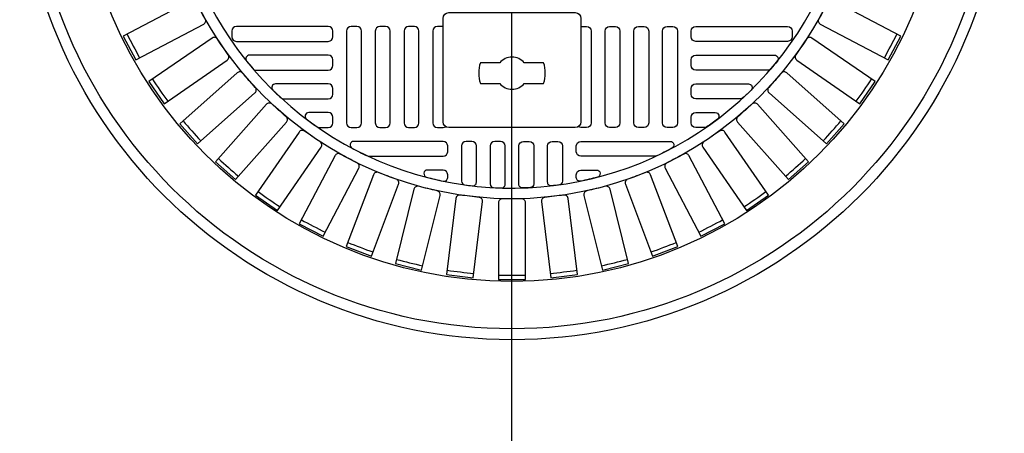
# Model space of a CAD drawing. Extents: x -285 to 5863, y 308 to 3178.
# Tile 225 of 256: x 413 to 430, y 1518 to 1525. Entities that reach past the tile are written whole.
import ezdxf

# ---------------------------------------------------------------- set-up
doc = ezdxf.new("R2010")
doc.units = 0
doc.header["$MEASUREMENT"] = 0
doc.layers.get('0').update_dxf_attribs({"color": 255, "linetype": 'CONTINUOUS'})
doc.layers.add('MONITOR-WELL-COVER', color=2, linetype='CONTINUOUS')
doc.layers.add('MONITOR-WELL-COVER-HATCH', color=252, linetype='CONTINUOUS')

msp = doc.modelspace()

# ---------------------------------------------------------------- linework, layer by layer
msp.add_line((421.38773, 1440.64763), (421.38773, 1528.05582))
at = {"layer": 'MONITOR-WELL-COVER', "color": 2, "flags": 128}
for points in [[(420.30505, 1523.25267, -0.41421356), (420.20663, 1523.35109), (420.20663, 1525.12275, -0.41421356), (420.30505, 1525.22117), (422.47041, 1525.22117, -0.41421356), (422.56883, 1525.12275), (422.56883, 1523.35109, -0.41421356), (422.47041, 1523.25267)], [(421.59883, 1524.00761), (421.93041, 1524.00761, 0.15910028), (421.93041, 1524.36194), (421.59883, 1524.36194, 0.4662524), (421.17663, 1524.36194), (420.84505, 1524.36194, 0.15910028), (420.84505, 1524.00761), (421.17663, 1524.00761, 0.4662524)]]:
    msp.add_lwpolyline(points, format="xyb", close=True, dxfattribs=at)
at = {"layer": 'MONITOR-WELL-COVER', "color": 4}
msp.add_circle((421.38773, 1528.05582), 8.4375, dxfattribs=at)
at = {"layer": 'MONITOR-WELL-COVER', "color": 1}
msp.add_circle((421.38773, 1528.05582), 8.25, dxfattribs=at)
at = {"layer": 'MONITOR-WELL-COVER', "color": 2}
msp.add_circle((421.38773, 1528.05582), 7.4375, dxfattribs=at)
at = {"layer": 'MONITOR-WELL-COVER-HATCH', "linetype": 'Continuous'}
for points in [[(416.13089, 1525.11187, -0.00491171), (415.97869, 1525.40188, 0.41709369), (415.8896, 1525.43012), (414.7243, 1524.81852), (414.93823, 1524.41092), (416.10353, 1525.02251, 0.41709369), (416.13089, 1525.11187)], [(426.79677, 1525.40188, -0.00491171), (426.64457, 1525.11187, 0.41709369), (426.67193, 1525.02251), (427.83723, 1524.41092), (428.05116, 1524.81852), (426.88586, 1525.43012, 0.41709369), (426.79677, 1525.40188)], [(416.52407, 1524.4997, -0.00491171), (416.33802, 1524.76924, 0.41709369), (416.24618, 1524.78654), (415.1631, 1524.03894), (415.4246, 1523.66009), (416.50768, 1524.40769, 0.41709369), (416.52407, 1524.4997)], [(426.43744, 1524.76924, -0.00491171), (426.25139, 1524.4997, 0.41709369), (426.26778, 1524.40769), (427.35086, 1523.66009), (427.61236, 1524.03894), (426.52928, 1524.78654, 0.41709369), (426.43744, 1524.76924)], [(416.98818, 1523.93938, -0.00491171), (416.77099, 1524.18453, 0.41709369), (416.67774, 1524.19063), (415.69266, 1523.31793), (415.99792, 1522.97337), (416.98299, 1523.84606, 0.41709369), (416.98818, 1523.93938)], [(426.00447, 1524.18453, -0.00491171), (425.78728, 1523.93938, 0.41709369), (425.79247, 1523.84606), (426.77754, 1522.97337), (427.0828, 1523.31793), (426.09772, 1524.19063, 0.41709369), (426.00447, 1524.18453)], [(417.51644, 1523.43908, -0.00491171), (417.27129, 1523.65627, 0.41709369), (417.17798, 1523.65108), (416.30528, 1522.66601), (416.64984, 1522.36075), (417.52254, 1523.34582, 0.41709369), (417.51644, 1523.43908)], [(425.50417, 1523.65627, -0.00491171), (425.25902, 1523.43908, 0.41709369), (425.25292, 1523.34582), (426.12562, 1522.36075), (426.47018, 1522.66601), (425.59748, 1523.65108, 0.41709369), (425.50417, 1523.65627)], [(418.10115, 1523.00611, -0.00491171), (417.83161, 1523.19216, 0.41709369), (417.7396, 1523.17577), (416.992, 1522.09269), (417.37085, 1521.83119), (418.11845, 1522.91427, 0.41709369), (418.10115, 1523.00611)], [(424.94385, 1523.19216, -0.00491171), (424.67431, 1523.00611, 0.41709369), (424.65701, 1522.91427), (425.40461, 1521.83119), (425.78346, 1522.09269), (425.03586, 1523.17577, 0.41709369), (424.94385, 1523.19216)], [(418.73379, 1522.64678, -0.00491171), (418.44379, 1522.79898, 0.41709369), (418.35443, 1522.77161), (417.74283, 1521.60632), (418.15043, 1521.39239), (418.76203, 1522.55769, 0.41709369), (418.73379, 1522.64678)], [(424.33167, 1522.79898, -0.00491171), (424.04167, 1522.64678, 0.41709369), (424.01343, 1522.55769), (424.62503, 1521.39239), (425.03263, 1521.60632), (424.42103, 1522.77161, 0.41709369), (424.33167, 1522.79898)], [(419.40513, 1522.36632, -0.00491171), (419.09889, 1522.48246, 0.41709369), (419.01348, 1522.44452), (418.54681, 1521.214), (418.97723, 1521.05076), (419.4439, 1522.28128, 0.41709369), (419.40513, 1522.36632)], [(423.67657, 1522.48246, -0.00491171), (423.37033, 1522.36632, 0.41709369), (423.33156, 1522.28128), (423.79824, 1521.05076), (424.22865, 1521.214), (423.76198, 1522.44452, 0.41709369), (423.67657, 1522.48246)], [(420.10538, 1522.16882, -0.00491171), (419.78738, 1522.2472, 0.41709369), (419.70716, 1522.19925), (419.39221, 1520.92145), (419.83917, 1520.81128), (420.15412, 1522.08908, 0.41709369), (420.10538, 1522.16882)], [(422.98808, 1522.2472, -0.00491171), (422.67008, 1522.16882, 0.41709369), (422.62134, 1522.08908), (422.93629, 1520.81128), (423.38325, 1520.92145), (423.0683, 1522.19925, 0.41709369), (422.98808, 1522.2472)], [(420.82432, 1522.05717, -0.00491171), (420.4992, 1522.09665, 0.41709369), (420.42535, 1522.03938), (420.26671, 1520.73293), (420.72369, 1520.67744), (420.88232, 1521.98389, 0.41709369), (420.82432, 1522.05717)], [(421.55149, 1522.033, -0.00491171), (421.22397, 1522.033, 0.41709369), (421.15756, 1521.96724), (421.15756, 1520.6512), (421.6179, 1520.6512), (421.6179, 1521.96724, 0.41709369), (421.55149, 1522.033)], [(422.27627, 1522.09665, -0.00491171), (421.95114, 1522.05717, 0.41709369), (421.89314, 1521.98389), (422.05177, 1520.67744), (422.50875, 1520.73293), (422.35011, 1522.03938, 0.41709369), (422.27627, 1522.09665)]]:
    msp.add_lwpolyline(points, format="xyb", dxfattribs=at)
at = {"layer": 'MONITOR-WELL-COVER-HATCH', "linetype": 'Continuous', "flags": 128}
for points in [[(418.31686, 1524.90621, 0.41421356), (418.23812, 1524.98495), (416.66332, 1524.98495, 0.41421356), (416.58458, 1524.90621), (416.58458, 1524.80779, 0.41421356), (416.66332, 1524.72905), (418.23812, 1524.72905, 0.41421356), (418.31686, 1524.80779)], [(418.63182, 1524.98495, 0.41421356), (418.55308, 1524.90621), (418.55308, 1523.33141, 0.41421356), (418.63182, 1523.25267), (418.73025, 1523.25267, 0.41421356), (418.80899, 1523.33141), (418.80899, 1524.90621, 0.41421356), (418.73025, 1524.98495)], [(419.12395, 1524.98495, 0.41421356), (419.04521, 1524.90621), (419.04521, 1523.33141, 0.41421356), (419.12395, 1523.25267), (419.22238, 1523.25267, 0.41421356), (419.30112, 1523.33141), (419.30112, 1524.90621, 0.41421356), (419.22238, 1524.98495)], [(419.61608, 1524.98495, 0.41421356), (419.53734, 1524.90621), (419.53734, 1523.33141, 0.41421356), (419.61608, 1523.25267), (419.7145, 1523.25267, 0.41421356), (419.79324, 1523.33141), (419.79324, 1524.90621, 0.41421356), (419.7145, 1524.98495)], [(423.15938, 1524.98495, -0.41421356), (423.23812, 1524.90621), (423.23812, 1523.33141, -0.41421356), (423.15938, 1523.25267), (423.06096, 1523.25267, -0.41421356), (422.98222, 1523.33141), (422.98222, 1524.90621, -0.41421356), (423.06096, 1524.98495)], [(423.65151, 1524.98495, -0.41421356), (423.73025, 1524.90621), (423.73025, 1523.33141, -0.41421356), (423.65151, 1523.25267), (423.55308, 1523.25267, -0.41421356), (423.47434, 1523.33141), (423.47434, 1524.90621, -0.41421356), (423.55308, 1524.98495)], [(424.14364, 1524.98495, -0.41421356), (424.22238, 1524.90621), (424.22238, 1523.33141, -0.41421356), (424.14364, 1523.25267), (424.04521, 1523.25267, -0.41421356), (423.96647, 1523.33141), (423.96647, 1524.90621, -0.41421356), (424.04521, 1524.98495)], [(424.4586, 1524.90621, -0.41421356), (424.53734, 1524.98495), (426.11214, 1524.98495, -0.41421356), (426.19088, 1524.90621), (426.19088, 1524.80779, -0.41421356), (426.11214, 1524.72905), (424.53734, 1524.72905, -0.41421356), (424.4586, 1524.80779)]]:
    msp.add_lwpolyline(points, format="xyb", close=True, dxfattribs=at)
for points in [[(420.20663, 1524.98495), (420.1082, 1524.98495, 0.41421356), (420.02946, 1524.90621), (420.02946, 1523.33141, 0.41421356), (420.1082, 1523.25267), (420.20663, 1523.25267, 0.15811296), (420.25284, 1523.26766, 0.15811296)], [(422.56883, 1524.98495), (422.66726, 1524.98495, -0.41421356), (422.746, 1524.90621), (422.746, 1523.33141, -0.41421356), (422.66726, 1523.25267), (422.56883, 1523.25267, -0.15811296), (422.52262, 1523.26766, -0.15811296)]]:
    msp.add_lwpolyline(points, format="xyb", dxfattribs=at)
at = {"layer": 'MONITOR-WELL-COVER-HATCH', "linetype": 'Continuous'}
for points in [[(416.88844, 1524.49283, 0.63010886), (416.83977, 1524.39111, 0.00736221), (416.94965, 1524.25879, 0.21918356), (416.99714, 1524.23692), (418.23812, 1524.23692, 0.41421356), (418.31686, 1524.31566), (418.31686, 1524.41409, 0.41421356), (418.23812, 1524.49283)], [(425.88702, 1524.49283, -0.63010886), (425.93569, 1524.39111, -0.00736221), (425.82581, 1524.25879, -0.21918356), (425.77832, 1524.23692), (424.53734, 1524.23692, -0.41421356), (424.4586, 1524.31566), (424.4586, 1524.41409, -0.41421356), (424.53734, 1524.49283)], [(417.42901, 1523.76134, 0.18836628), (417.47137, 1523.74479), (418.23812, 1523.74479, 0.41421356), (418.31686, 1523.82353), (418.31686, 1523.92196, 0.41421356), (418.23812, 1524.0007), (417.33396, 1524.0007, 0.67100778), (417.29011, 1523.89366, 0.0082117)], [(425.34645, 1523.76134, -0.18836628), (425.30409, 1523.74479), (424.53734, 1523.74479, -0.41421356), (424.4586, 1523.82353), (424.4586, 1523.92196, -0.41421356), (424.53734, 1524.0007), (425.4415, 1524.0007, -0.67100778), (425.48535, 1523.89366, -0.0082117)], [(418.04835, 1523.26389, 0.15334179), (418.08408, 1523.25267), (418.23812, 1523.25267, 0.41421356), (418.31686, 1523.33141), (418.31686, 1523.42983, 0.41421356), (418.23812, 1523.50857), (417.90375, 1523.50857, 0.71935754), (417.86607, 1523.39621, 0.00964206)], [(424.72711, 1523.26389, -0.15334179), (424.69138, 1523.25267), (424.53734, 1523.25267, -0.41421356), (424.4586, 1523.33141), (424.4586, 1523.42983, -0.41421356), (424.53734, 1523.50857), (424.87171, 1523.50857, -0.71935754), (424.90939, 1523.39621, -0.00964206)], [(418.67503, 1523.01645, 0.78128622), (418.64569, 1522.89876, 0.01267427), (418.91053, 1522.76644, 0.10993883), (418.93704, 1522.76054), (420.20663, 1522.76054, 0.41421356), (420.28537, 1522.83928), (420.28537, 1522.93771, 0.41421356), (420.20663, 1523.01645)], [(420.77749, 1522.31689), (420.77749, 1522.93771, 0.41421356), (420.69875, 1523.01645), (420.60033, 1523.01645, 0.41421356), (420.52159, 1522.93771), (420.52159, 1522.33376, 0.37391113), (420.5754, 1522.27186, 0.00571073), (420.70772, 1522.25482, 0.4488195)], [(421.26962, 1522.28042), (421.26962, 1522.93771, 0.41421356), (421.19088, 1523.01645), (421.09245, 1523.01645, 0.41421356), (421.01371, 1522.93771), (421.01371, 1522.286, 0.39850223), (421.07284, 1522.22359, 0.00566907), (421.20517, 1522.21795, 0.42339996)], [(421.50584, 1522.28042), (421.50584, 1522.93771, -0.41421356), (421.58458, 1523.01645), (421.68301, 1523.01645, -0.41421356), (421.76175, 1522.93771), (421.76175, 1522.286, -0.39850223), (421.70262, 1522.22359, -0.00566907), (421.57029, 1522.21795, -0.42339996)], [(421.99797, 1522.31689), (421.99797, 1522.93771, -0.41421356), (422.07671, 1523.01645), (422.17513, 1523.01645, -0.41421356), (422.25387, 1522.93771), (422.25387, 1522.33376, -0.37391113), (422.20006, 1522.27186, -0.00571073), (422.06774, 1522.25482, -0.4488195)], [(424.10043, 1523.01645, -0.78128622), (424.12977, 1522.89876, -0.01267427), (423.86493, 1522.76644, -0.10993883), (423.83842, 1522.76054), (422.56883, 1522.76054, -0.41421356), (422.49009, 1522.83928), (422.49009, 1522.93771, -0.41421356), (422.56883, 1523.01645)], [(420.28537, 1522.39623), (420.28537, 1522.44558, 0.41421356), (420.20663, 1522.52432), (419.9403, 1522.52432, 0.88078983), (419.92465, 1522.40131, 0.01255242), (420.21027, 1522.33501, 0.47499675)], [(422.49009, 1522.39623), (422.49009, 1522.44558, -0.41421356), (422.56883, 1522.52432), (422.83516, 1522.52432, -0.88078983), (422.85081, 1522.40131, -0.01255242), (422.56519, 1522.33501, -0.47499675)]]:
    msp.add_lwpolyline(points, format="xyb", close=True, dxfattribs=at)
at = {"layer": 'MONITOR-WELL-COVER-HATCH'}
msp.add_circle((421.38773, 1528.05582), 6.02362, dxfattribs=at)
msp.add_arc((421.38773, 1528.05582), 5.84072, 91.158706, 7.958855, dxfattribs=at)
at = {"layer": 'MONITOR-WELL-COVER-HATCH', "linetype": 'Continuous'}
for centre, start, end in [((430.81517, 1533.00372), 206.958734, 208.425881), ((411.96029, 1533.00372), 331.574119, 333.041266), ((430.15003, 1534.104), 213.881811, 215.348958), ((412.62543, 1534.104), 324.651042, 326.118189), ((429.35711, 1535.11608), 220.804888, 222.272035), ((413.41835, 1535.11608), 317.727965, 319.195112), ((428.44799, 1536.0252), 227.727965, 229.195112), ((414.32747, 1536.0252), 310.804888, 312.272035), ((427.43591, 1536.81812), 234.651042, 236.118189), ((415.33955, 1536.81812), 303.881811, 305.348958), ((426.33563, 1537.48326), 241.574119, 243.041266), ((416.43983, 1537.48326), 296.958734, 298.425881), ((425.1632, 1538.01092), 248.497196, 249.964343), ((417.61226, 1538.01092), 290.035657, 291.502804), ((423.93572, 1538.39342), 255.420272, 256.88742), ((418.83974, 1538.39342), 283.11258, 284.579728), ((422.67108, 1538.62517), 262.343349, 263.810497), ((420.10438, 1538.62517), 276.189503, 277.656651), ((421.38773, 1538.7028), 269.266426, 270.733574)]:
    msp.add_arc(centre, 17.97762, start, end, dxfattribs=at)

doc.saveas('drawing.dxf')
